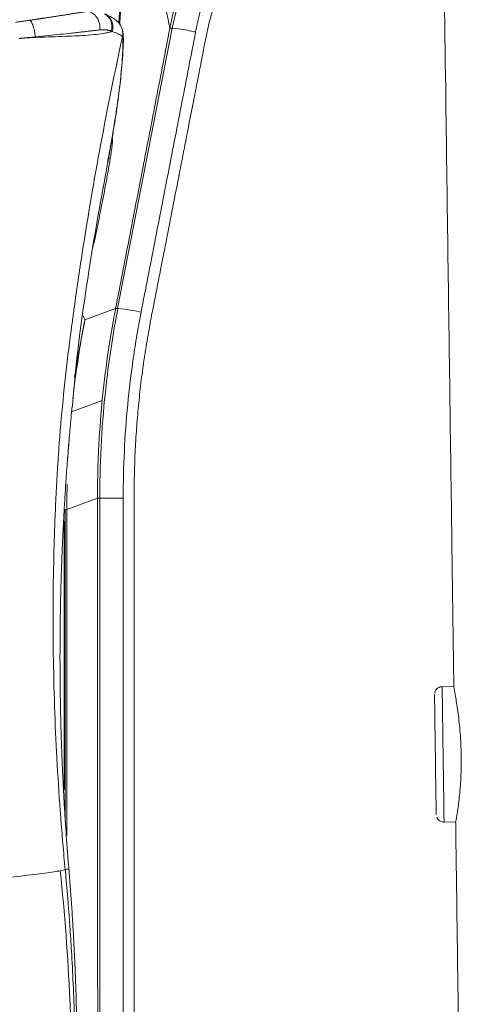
# Model space of a CAD drawing. Header units: millimetres. Extents: x -771 to 771, y -301 to 2485.
# Tile 252 of 256: x 158 to 386, y 231 to 739. Entities that reach past the tile are written whole.
import ezdxf

# ---------------------------------------------------------------- set-up
doc = ezdxf.new("R2010")
doc.units = ezdxf.units.MM
doc.layers.add('ORTHO$2', color=7, linetype='Continuous', true_color=0xffffff)

msp = doc.modelspace()

# ---------------------------------------------------------------- linework, layer by layer
at = {"layer": 'ORTHO$2', "color": 155, "linetype": 'Continuous', "lineweight": 13}
for p, q in [((209.02, 590.25), (237.15, 734.96)), ((192.18, 584.38), (208, 590.16)), ((191.28, 586.45), (192.18, 584.38)), ((201.07, 542.59), (185.29, 536.82)), ((198.63, 492.16), (182.85, 486.39)), ((199.95, 84.32), (199.79, 492.18)), ((182.85, 486.39), (181.48, 486.39)), ((182.01, 486.39), (182.01, 325.55)), ((182.85, 486.39), (182.85, 317.89)), ((181.48, 341.57), (181.48, 480.53))]:
    msp.add_line(p, q, dxfattribs=at)
at = {"layer": 'ORTHO$2', "color": 155, "linetype": 'Continuous', "lineweight": 18}
for p, q in [((382.63, 394.86), (376.63, 394.78)), ((377.58, 324.78), (383.58, 324.87))]:
    msp.add_line(p, q, dxfattribs=at)
at = {"layer": 'ORTHO$2', "color": 155, "linetype": 'Continuous', "lineweight": 13}
for centre, major_axis, ratio, start_param, end_param in [((193.76, 735.63), (1.24, -7.9), 0.761915, 1.259643, 2.942397), ((198.86, 735.14), (-2.95, -7.44), 0.88419, 1.700092, 3.072663), ((245.77, 732.9), (-9.82, 1.9), 0.082875, 4.361029, 6.195617), ((200.45, 669.25), (4.93, -0.83), 0.344661, 5.666555, 6.190207), ((217.77, 588.2), (-9.82, 1.9), 0.074971, 4.374056, 6.195672), ((680.54, 486.39), (171.54, -469.65), 0.994787, 4.166505, 4.249392), ((680.54, 486.39), (-458.13, -200.3), 0.988544, 5.667577, 5.728357), ((680.54, 486.39), (171.54, -469.65), 0.994787, 4.337884, 4.363886), ((208.58, 492.16), (-10, 0), 0.004982, 4.371837, 6.187191), ((377.11, 359.78), (-0.48, 35), 0.000413, 0, 3.141593)]:
    msp.add_ellipse(centre, major_axis=major_axis, ratio=ratio, start_param=start_param, end_param=end_param, dxfattribs=at)
at = {"layer": 'ORTHO$2', "color": 155, "linetype": 'Continuous', "lineweight": 18}
for centre, major_axis, start_param, end_param in [((373.11, 359.73), (0.42, -31), 3.140513, 6.283185), ((386.46, 359.91), (0.48, -35), 4.738798, 4.755979)]:
    msp.add_ellipse(centre, major_axis=major_axis, ratio=0.000413, start_param=start_param, end_param=end_param, dxfattribs=at)
for points, knots in [([(375.42, 925.35), (375.47, 920.99), (376.03, 880.38), (377.06, 804.35), (378.4, 705.57), (379.61, 616.7), (380.69, 537.76), (381.69, 464.06), (382.33, 416.71), (382.63, 394.86)], [0, 0, 0, 0, 0.024612, 0.229675, 0.429972, 0.58323, 0.732232, 0.876402, 1, 1, 1, 1]), ([(163.53, 739.07), (163.7, 739.09), (164.05, 739.14), (164.58, 739.22), (165.1, 739.3), (165.62, 739.38), (166.14, 739.45), (166.66, 739.53), (167.17, 739.61), (167.68, 739.68), (168.19, 739.76), (168.7, 739.83), (169.21, 739.91), (169.71, 739.99), (170.22, 740.06), (170.72, 740.14), (171.21, 740.21), (172.21, 740.36), (173.69, 740.59), (175.62, 740.88), (177.53, 741.18), (179.06, 741.41), (180.25, 741.6), (181.11, 741.73), (181.96, 741.87), (182.79, 742), (183.61, 742.12), (184.41, 742.25), (185.2, 742.37), (185.98, 742.5), (186.74, 742.62), (187.49, 742.73), (188.23, 742.85), (188.95, 742.96), (189.66, 743.08), (190.36, 743.19), (191.04, 743.29), (191.71, 743.4), (192.14, 743.47), (192.36, 743.5)], [0, 0, 0, 0, 0.015775, 0.031527, 0.047256, 0.062964, 0.078653, 0.094324, 0.109979, 0.125618, 0.141245, 0.156859, 0.172464, 0.188059, 0.203648, 0.21923, 0.234809, 0.250385, 0.312855, 0.375303, 0.437828, 0.500529, 0.530394, 0.560142, 0.589785, 0.619334, 0.6488, 0.678194, 0.707527, 0.73681, 0.766055, 0.795273, 0.824476, 0.853674, 0.882879, 0.912103, 0.941357, 0.970652, 1, 1, 1, 1]), ([(156.24, 738.01), (156.52, 738.05), (157.07, 738.13), (157.89, 738.25), (158.7, 738.37), (159.52, 738.48), (160.32, 738.6), (161.13, 738.72), (161.93, 738.83), (162.73, 738.95), (163.26, 739.03), (163.53, 739.07)], [0, 0, 0, 0, 0.11215, 0.223985, 0.33553, 0.446806, 0.557838, 0.66865, 0.779264, 0.889707, 1, 1, 1, 1]), ([(211.5, 734.03), (211.2, 735.03), (210.63, 736.43), (209.65, 737.74), (208.23, 739.13), (206, 740.65), (203.94, 741.7), (202.75, 742.18)], [0, 0, 0, 0, 0.183984, 0.298996, 0.417405, 0.683279, 1, 1, 1, 1]), ([(203.74, 665.42), (204.37, 668.7), (205.7, 675.87), (207.67, 687.31), (209.61, 700.23), (211.25, 714.33), (211.84, 723.71), (212, 728.51)], [0, 0, 0, 0, 0.139654, 0.309338, 0.509188, 0.739408, 1, 1, 1, 1]), ([(226.61, 586.68), (227.76, 592.61), (228.92, 598.57), (230.39, 606.06), (230.68, 607.54), (231.27, 610.52), (231.56, 612.01), (232.43, 616.48), (233.02, 619.46), (235.92, 634.36), (238.25, 646.27), (240.58, 658.24), (240.59, 658.27), (240.6, 658.34), (240.61, 658.38), (240.63, 658.5), (240.65, 658.57), (240.69, 658.81), (240.72, 658.96), (240.81, 659.43), (240.88, 659.74), (241.06, 660.69), (241.18, 661.33), (241.56, 663.27), (241.82, 664.6), (242.62, 668.68), (243.18, 671.52), (244.92, 680.46), (246.19, 686.93), (247.57, 693.98), (247.58, 694.02), (247.6, 694.12), (247.61, 694.17), (247.64, 694.32), (247.66, 694.41), (247.71, 694.71), (247.75, 694.9), (247.87, 695.48), (247.94, 695.87), (248.17, 697.03), (248.32, 697.8), (248.77, 700.08), (249.06, 701.59), (249.93, 706.06), (250.5, 708.96), (251.06, 711.81), (251.06, 711.83), (251.07, 711.86), (251.07, 711.88), (251.08, 711.93), (251.09, 711.96), (251.11, 712.06), (251.12, 712.13), (251.16, 712.33), (251.18, 712.46), (251.26, 712.85), (251.31, 713.11), (251.46, 713.88), (251.56, 714.39), (251.85, 715.87), (252.03, 716.82), (252.57, 719.54), (252.89, 721.19), (253.76, 725.66), (254.22, 727.99), (254.55, 729.66)], [0, 0, 0, 0, 0.125, 0.125, 0.15625, 0.15625, 0.1875, 0.1875, 0.25, 0.25, 0.5, 0.5, 0.500977, 0.500977, 0.501953, 0.501953, 0.503906, 0.503906, 0.507812, 0.507812, 0.515625, 0.515625, 0.53125, 0.53125, 0.5625, 0.5625, 0.625, 0.625, 0.75, 0.75, 0.750977, 0.750977, 0.751953, 0.751953, 0.753906, 0.753906, 0.757812, 0.757812, 0.765625, 0.765625, 0.78125, 0.78125, 0.8125, 0.8125, 0.875, 0.875, 0.875244, 0.875244, 0.875488, 0.875488, 0.875977, 0.875977, 0.876953, 0.876953, 0.878906, 0.878906, 0.882812, 0.882812, 0.890625, 0.890625, 0.90625, 0.90625, 0.9375, 0.9375, 1, 1, 1, 1]), ([(195.5, 618.2), (195.59, 618.61), (195.92, 620.09), (196.49, 622.65), (197.19, 625.89), (197.89, 629.15), (198.58, 632.42), (199.26, 635.72), (199.76, 638.21), (200.04, 639.59), (200.15, 640.15), (200.21, 640.42), (200.37, 641.26), (200.48, 641.81), (200.81, 643.47), (201.25, 645.68), (201.88, 648.97), (202.5, 652.25), (203.1, 655.49), (203.68, 658.72), (204.25, 661.93), (204.62, 664.05), (204.98, 666.17), (205.16, 667.22), (205.34, 668.27)], [0, 0, 0, 0, 0.024898, 0.089904, 0.154911, 0.219918, 0.284925, 0.349932, 0.414939, 0.43119, 0.43119, 0.447442, 0.447442, 0.479945, 0.479945, 0.544952, 0.609959, 0.674966, 0.739973, 0.80498, 0.869986, 0.934993, 0.934993, 1, 1, 1, 1]), ([(185.71, 539.58), (185.91, 542.28), (187.75, 565.65), (193.42, 606.4), (199.9, 644.22), (203.32, 661.56)], [0, 0, 0, 0, 0.065837, 0.570327, 1, 1, 1, 1]), ([(203.18, 661.82), (203.25, 662.2), (203.45, 663.22), (203.63, 664.18), (203.75, 664.79)], [0, 0, 0, 0, 0.362579, 1, 1, 1, 1]), ([(217.54, 492.57), (217.56, 500.82), (217.74, 508.72), (218.11, 516.49), (218.12, 516.74), (218.15, 517.23), (218.16, 517.48), (218.2, 518.21), (218.22, 518.71), (218.3, 520.18), (218.36, 521.16), (218.53, 524.11), (218.66, 526.07), (219.09, 531.98), (219.42, 535.93), (220.19, 543.84), (220.61, 547.76), (221.56, 555.59), (222.08, 559.49), (222.72, 563.86), (222.79, 564.33), (222.93, 565.28), (223, 565.76), (223.22, 567.19), (223.37, 568.15), (223.82, 571.03), (224.14, 572.96), (225.13, 578.79), (225.85, 582.72), (226.61, 586.68)], [0, 0, 0, 0, 0.25, 0.25, 0.257812, 0.257812, 0.265625, 0.265625, 0.28125, 0.28125, 0.3125, 0.3125, 0.375, 0.375, 0.5, 0.5, 0.625, 0.625, 0.75, 0.75, 0.765625, 0.765625, 0.78125, 0.78125, 0.8125, 0.8125, 0.875, 0.875, 1, 1, 1, 1]), ([(182.35, 500.86), (182.47, 502.62), (182.71, 506.15), (183.11, 511.44), (183.52, 516.72), (183.95, 521.99), (184.4, 527.26), (184.87, 532.51), (185.26, 536.64), (185.49, 539.01), (185.55, 539.63)], [0, 0, 0, 0, 0.136074, 0.272103, 0.408088, 0.544028, 0.679925, 0.815778, 0.951588, 1, 1, 1, 1]), ([(183.85, 300.51), (183.6, 303.55), (183.11, 309.62), (182.45, 318.74), (181.85, 327.86), (181.31, 336.98), (180.83, 346.1), (180.42, 355.23), (180.07, 364.35), (179.78, 373.48), (179.56, 382.6), (179.4, 391.73), (179.3, 400.85), (179.27, 409.97), (179.3, 419.08), (179.39, 428.19), (179.54, 437.3), (179.75, 446.4), (180.03, 455.49), (180.37, 464.58), (180.77, 473.67), (181.23, 482.74), (181.75, 491.8), (182.15, 497.84), (182.35, 500.86)], [0, 0, 0, 0, 0.045355, 0.090726, 0.136112, 0.181511, 0.226922, 0.272346, 0.31778, 0.363225, 0.408678, 0.45414, 0.499609, 0.545085, 0.590566, 0.636052, 0.681541, 0.727034, 0.772528, 0.818024, 0.863519, 0.909015, 0.954509, 1, 1, 1, 1]), ([(217.76, 109.99), (217.75, 123.75), (217.73, 138.04), (217.7, 167.74), (217.69, 183.13), (217.65, 230.96), (217.63, 265.02), (217.61, 301.31), (217.61, 301.33), (217.61, 301.39), (217.61, 301.42), (217.61, 301.51), (217.61, 301.56), (217.61, 301.74), (217.61, 301.85), (217.61, 302.2), (217.61, 302.43), (217.61, 303.13), (217.61, 303.59), (217.61, 304.98), (217.61, 305.92), (217.61, 308.72), (217.6, 310.59), (217.6, 316.25), (217.6, 320.05), (217.59, 331.58), (217.59, 339.41), (217.58, 363.32), (217.57, 379.83), (217.57, 396.93), (217.57, 396.95), (217.57, 396.98), (217.57, 396.99), (217.57, 397.04), (217.57, 397.07), (217.57, 397.15), (217.57, 397.21), (217.57, 397.39), (217.57, 397.5), (217.57, 397.85), (217.57, 398.08), (217.57, 398.78), (217.57, 399.24), (217.57, 400.62), (217.57, 401.54), (217.56, 404.26), (217.56, 406.04), (217.56, 411.32), (217.56, 414.73), (217.56, 424.63), (217.55, 430.8), (217.55, 447.98), (217.54, 457.7), (217.53, 481.61), (217.53, 490.58), (217.54, 492.57)], [0, 0, 0, 0, 0.125, 0.125, 0.25, 0.25, 0.5, 0.5, 0.500244, 0.500244, 0.500488, 0.500488, 0.500977, 0.500977, 0.501953, 0.501953, 0.503906, 0.503906, 0.507812, 0.507812, 0.515625, 0.515625, 0.53125, 0.53125, 0.5625, 0.5625, 0.625, 0.625, 0.75, 0.75, 0.750061, 0.750061, 0.750122, 0.750122, 0.750244, 0.750244, 0.750488, 0.750488, 0.750977, 0.750977, 0.751953, 0.751953, 0.753906, 0.753906, 0.757812, 0.757812, 0.765625, 0.765625, 0.78125, 0.78125, 0.8125, 0.8125, 0.875, 0.875, 1, 1, 1, 1]), ([(376.6, 394.72), (376.27, 394.74), (375.53, 394.68), (374.52, 394.2), (373.71, 393.51), (373.19, 392.78), (372.9, 392.11), (372.77, 391.68), (372.75, 391.48), (372.75, 391.47)], [0, 0, 0, 0, 0.175122, 0.406679, 0.596147, 0.756371, 0.889388, 0.994126, 1, 1, 1, 1]), ([(386.46, 358.93), (386.44, 360.53), (386.35, 364.04), (386.04, 369.41), (385.57, 374.87), (385, 379.91), (384.37, 384.44), (383.77, 388.29), (383.23, 391.37), (382.84, 393.54), (382.65, 394.65), (382.63, 394.85), (382.63, 394.86)], [0, 0, 0, 0, 0.085146, 0.188834, 0.29253, 0.397055, 0.501586, 0.607763, 0.713935, 0.820036, 0.926129, 1, 1, 1, 1]), ([(383.58, 324.87), (383.58, 324.87), (383.6, 324.87), (383.68, 325.2), (383.96, 326.65), (384.36, 329.04), (384.85, 332.28), (385.36, 336.31), (385.84, 341.02), (386.22, 346.3), (386.47, 352.26), (386.49, 356.46), (386.46, 358.76)], [0, 0, 0, 0, 0.000043, 0.108535, 0.217033, 0.325464, 0.433903, 0.543554, 0.653202, 0.763543, 0.873875, 1, 1, 1, 1]), ([(373.82, 327.29), (373.97, 326.92), (374.38, 326.21), (375.37, 325.32), (376.52, 324.86), (377.28, 324.78), (377.58, 324.78)], [0, 0, 0, 0, 0.240328, 0.521952, 0.811815, 1, 1, 1, 1]), ([(383.58, 324.87), (383.62, 322.04), (383.93, 299.27), (384.5, 257.55), (385.07, 215.72), (385.36, 193.83), (385.4, 190.89)], [0, 0, 0, 0, 0.063333, 0.50985, 0.934112, 1, 1, 1, 1]), ([(181.97, 300.33), (182.81, 300.41), (183.5, 300.47), (183.81, 300.5), (183.85, 300.51)], [0, 0, 0, 0, 0.83763, 1, 1, 1, 1]), ([(187.31, 151.79), (187.32, 152.05), (187.44, 155.4), (187.65, 161.84), (187.88, 171.13), (188.04, 180.42), (188.14, 189.7), (188.16, 198.97), (188.11, 208.25), (188, 217.51), (187.81, 226.77), (187.56, 236.02), (187.24, 245.26), (186.84, 254.5), (186.38, 263.72), (185.86, 272.94), (185.26, 282.14), (184.6, 291.33), (184.1, 297.45), (183.85, 300.51)], [0, 0, 0, 0, 0.005117, 0.067288, 0.129462, 0.191639, 0.253817, 0.315998, 0.378179, 0.440362, 0.502545, 0.564729, 0.626913, 0.689097, 0.75128, 0.813462, 0.875643, 0.937823, 1, 1, 1, 1])]:
    msp.add_open_spline(points, degree=3, knots=knots, dxfattribs=at)
at = {"layer": 'ORTHO$2', "color": 155, "linetype": 'Continuous', "lineweight": 13}
for points in [[(236, 734.86), (230.94, 759.5), (225.88, 784.13), (220.81, 808.77)], [(241.65, 752.54), (239.92, 746.76), (238.44, 740.9), (237.2, 734.96)], [(210.12, 745.05), (209.99, 742.66), (209.84, 740.22), (209.67, 737.73)], [(210.16, 737.08), (210.41, 740.67), (210.63, 744.16), (210.83, 747.55)], [(159.2, 729.71), (158.84, 729.68), (158.49, 729.64), (158.14, 729.61)], [(159.47, 729.74), (159.38, 729.73), (159.29, 729.72), (159.2, 729.71)]]:
    msp.add_open_spline(points, degree=3, dxfattribs=at)
for points, knots in [([(236, 734.86), (236.01, 734.91), (236.02, 734.95), (236.04, 735.05), (236.06, 735.19), (236.13, 735.51), (236.26, 736.16), (236.52, 737.45), (237.07, 740.04), (237.57, 742.25), (238.62, 746.65), (239.39, 749.56), (240.22, 752.46)], [0, 0, 0, 0, 0.007813, 0.007813, 0.015625, 0.03125, 0.0625, 0.125, 0.25, 0.5, 0.5, 1, 1, 1, 1]), ([(253.3, 749.75), (253.29, 749.7), (253.28, 749.66), (253.25, 749.57), (253.21, 749.45), (253.13, 749.14), (252.96, 748.54), (252.62, 747.33), (251.97, 744.91), (251.45, 742.83), (250.45, 738.64), (249.84, 735.84), (249.29, 733.01)], [0, 0, 0, 0, 0.007812, 0.007812, 0.015625, 0.03125, 0.0625, 0.125, 0.25, 0.5, 0.5, 1, 1, 1, 1]), ([(166.57, 730.46), (166.45, 731.45), (166.27, 732.55), (165.81, 734.72), (165.52, 735.78), (164.91, 737.51), (164.59, 738.18), (164, 738.98), (163.74, 739.12), (163.53, 739.07)], [0, 0, 0, 0, 0.25, 0.25, 0.5, 0.5, 0.75, 0.75, 1, 1, 1, 1]), ([(206.33, 733.31), (205.73, 733.14), (204.26, 732.74), (201.23, 732.18), (196.71, 731.6), (191.34, 731.2), (185.11, 730.9), (178.78, 730.67), (171.88, 730.42), (165.49, 730.15), (161.39, 729.87), (159.47, 729.74)], [0, 0, 0, 0, 0.062125, 0.152917, 0.272841, 0.421286, 0.524161, 0.663436, 0.789123, 0.901183, 1, 1, 1, 1]), ([(199.88, 734.11), (199.21, 734.03), (197.85, 733.87), (195.62, 733.61), (193.22, 733.34), (190.63, 733.04), (187.86, 732.73), (184.21, 732.33), (179.44, 731.8), (173.33, 731.15), (168.88, 730.69), (166.57, 730.46)], [0, 0, 0, 0, 0.077694, 0.157547, 0.239641, 0.324019, 0.410667, 0.499555, 0.652695, 0.819468, 1, 1, 1, 1]), ([(205.76, 733.51), (205.66, 733.55), (205.45, 733.62), (205.12, 733.72), (204.79, 733.81), (204.46, 733.89), (204.12, 733.96), (203.78, 734.03), (203.44, 734.08), (203.01, 734.14), (202.48, 734.18), (201.85, 734.21), (201.21, 734.21), (200.55, 734.18), (200.1, 734.13), (199.88, 734.11)], [0, 0, 0, 0, 0.066102, 0.131145, 0.19514, 0.258101, 0.320043, 0.380979, 0.440926, 0.499897, 0.602829, 0.704209, 0.804131, 0.902695, 1, 1, 1, 1]), ([(211.48, 730.38), (211.39, 730.56), (211.21, 730.94), (210.8, 731.29), (210.18, 731.65), (209.32, 732.09), (208, 732.67), (206.87, 733.1), (206.33, 733.31)], [0, 0, 0, 0, 0.132231, 0.286796, 0.372068, 0.571274, 0.795542, 1, 1, 1, 1]), ([(208, 590.16), (210.34, 602.22), (212.68, 614.28), (217.35, 638.4), (219.68, 650.46), (224.35, 674.58), (226.68, 686.64), (231.34, 710.75), (233.67, 722.81), (236, 734.86)], [0, 0, 0, 0, 0.25, 0.25, 0.5, 0.5, 0.75, 0.75, 1, 1, 1, 1]), ([(211.48, 730.38), (211.71, 731.3), (211.79, 732.34), (211.59, 733.64), (211.53, 733.88), (211.47, 734.13)], [0, 0, 0, 0, 0.81103, 0.81103, 1, 1, 1, 1]), ([(249.29, 733.01), (246.95, 720.96), (244.61, 708.9), (239.93, 684.77), (237.58, 672.71), (232.89, 648.59), (230.55, 636.52), (225.86, 612.4), (223.51, 600.33), (221.16, 588.27)], [0, 0, 0, 0, 0.25, 0.25, 0.5, 0.5, 0.75, 0.75, 1, 1, 1, 1]), ([(166.57, 730.46), (166.18, 730.42), (164.85, 730.3), (162.71, 730.13), (160.28, 729.93), (158.8, 729.79), (158.13, 729.72)], [0, 0, 0, 0, 0.140515, 0.476125, 0.764962, 1, 1, 1, 1]), ([(181.97, 300.33), (181.76, 302.5), (181.55, 304.79), (181.14, 309.29), (180.54, 316.04), (179.99, 322.79), (178.96, 336.29), (178.36, 345.29), (176.84, 372.29), (176.18, 390.29), (175.59, 426.31), (175.66, 444.33), (176.2, 466.83), (176.33, 471.33), (176.64, 480.34), (176.82, 484.95), (177.21, 493.58), (177.42, 497.78), (177.91, 506.23), (178.17, 510.44), (179.64, 531.46), (181.22, 548.09), (183.7, 568.62), (184.22, 572.67), (184.9, 577.84), (185.03, 578.85), (185.33, 581.11), (185.49, 582.31), (185.97, 585.86), (186.29, 588.22), (187.92, 600), (189.3, 609.41), (193.67, 637.72), (196.89, 656.55), (203.82, 693.79), (207.55, 712.22), (211.48, 730.38)], [0, 0, 0, 0, 0.015625, 0.015625, 0.03125, 0.0625, 0.0625, 0.125, 0.125, 0.25, 0.25, 0.375, 0.375, 0.40625, 0.40625, 0.4375, 0.4375, 0.46875, 0.46875, 0.5, 0.5, 0.625, 0.625, 0.65625, 0.65625, 0.664062, 0.664062, 0.671875, 0.671875, 0.6875, 0.6875, 0.75, 0.75, 0.875, 0.875, 1, 1, 1, 1]), ([(211.76, 726.24), (211.76, 726.32), (211.77, 726.46), (211.77, 726.67), (211.78, 726.87), (211.78, 727.07), (211.78, 727.27), (211.78, 727.46), (211.77, 727.64), (211.77, 727.83), (211.77, 728.01), (211.76, 728.18), (211.75, 728.35), (211.74, 728.51), (211.73, 728.68), (211.72, 728.83), (211.71, 728.99), (211.7, 729.13), (211.68, 729.28), (211.66, 729.42), (211.64, 729.55), (211.63, 729.69), (211.6, 729.81), (211.58, 729.93), (211.56, 730.05), (211.53, 730.17), (211.51, 730.28), (211.49, 730.35), (211.48, 730.38)], [0, 0, 0, 0, 0.038922, 0.077764, 0.116532, 0.155232, 0.193868, 0.232446, 0.270971, 0.309448, 0.347883, 0.386281, 0.424647, 0.462987, 0.501305, 0.539609, 0.577902, 0.61619, 0.654479, 0.692774, 0.731081, 0.769404, 0.80775, 0.846123, 0.88453, 0.922974, 0.961463, 1, 1, 1, 1]), ([(203.75, 664.79), (204.24, 667.38), (205.21, 672.54), (206.52, 680.02), (207.72, 687.3), (208.78, 694.34), (209.7, 701.16), (210.47, 707.76), (211.08, 714.14), (211.53, 720.32), (211.69, 724.27), (211.76, 726.24)], [0, 0, 0, 0, 0.113442, 0.226145, 0.338176, 0.449601, 0.560488, 0.670903, 0.780915, 0.890591, 1, 1, 1, 1]), ([(205.34, 668.27), (205.43, 668.83), (205.52, 669.37), (205.61, 669.97), (205.62, 670.04), (205.64, 670.17), (205.65, 670.24), (205.68, 670.43), (205.7, 670.56), (205.76, 670.95), (205.79, 671.2), (205.9, 671.94), (205.96, 672.41), (206.08, 673.32), (206.13, 673.76), (206.19, 674.28), (206.2, 674.38), (206.21, 674.53), (206.22, 674.58), (206.23, 674.68), (206.23, 674.73), (206.26, 674.98), (206.27, 675.17), (206.32, 675.72), (206.35, 676.06), (206.38, 676.69), (206.4, 676.98), (206.41, 677.51), (206.41, 677.75), (206.4, 677.96)], [0, 0, 0, 0, 0.125, 0.125, 0.140625, 0.140625, 0.15625, 0.15625, 0.1875, 0.1875, 0.25, 0.25, 0.375, 0.375, 0.5, 0.5, 0.53125, 0.53125, 0.546875, 0.546875, 0.5625, 0.5625, 0.625, 0.625, 0.75, 0.75, 0.875, 0.875, 1, 1, 1, 1]), ([(198.63, 492.16), (198.63, 496.28), (198.72, 504.53), (199.01, 512.75), (199.6, 525.06), (200.18, 533.25), (201.75, 549.59), (202.72, 557.73), (204.48, 569.92), (205.75, 578.03), (207.22, 586.12), (208, 590.16)], [0, 0, 0, 0, 0.125, 0.25, 0.25, 0.5, 0.5, 0.75, 0.75, 0.875, 1, 1, 1, 1]), ([(209.16, 590.23), (206.83, 578.15), (204.94, 566.02), (201.24, 535.08), (200.03, 516.19), (199.86, 495.53), (199.85, 493.85), (199.85, 492.18)], [0, 0, 0, 0, 0.373273, 0.373273, 0.949198, 0.949198, 1, 1, 1, 1]), ([(221.16, 588.27), (220.39, 584.31), (218.95, 576.38), (217.7, 568.42), (215.97, 556.48), (215, 548.5), (213.46, 532.49), (212.89, 524.46), (212.11, 508.37), (211.92, 500.3), (211.92, 492.21)], [0, 0, 0, 0, 0.125, 0.25, 0.25, 0.5, 0.5, 0.75, 0.75, 1, 1, 1, 1]), ([(182.96, 509.43), (183.16, 512.1), (183.36, 514.77), (183.7, 518.97), (183.82, 520.5), (183.95, 522.03)], [0, 0, 0, 0, 0.635047, 0.635047, 1, 1, 1, 1]), ([(198.77, 84.32), (198.77, 101.31), (198.76, 135.3), (198.75, 186.28), (198.73, 237.26), (198.72, 271.24), (198.71, 305.23), (198.69, 339.22), (198.67, 390.2), (198.65, 441.18), (198.64, 475.16), (198.63, 492.16)], [0, 0, 0, 0, 0.125, 0.25, 0.375, 0.5, 0.5, 0.625, 0.75, 0.875, 1, 1, 1, 1]), ([(211.92, 492.21), (211.92, 475.21), (211.93, 441.22), (211.93, 390.24), (211.94, 339.26), (211.94, 305.27), (211.94, 271.28), (211.94, 237.29), (211.94, 186.3), (211.94, 135.32), (211.94, 101.33), (211.94, 84.33)], [0, 0, 0, 0, 0.125, 0.25, 0.375, 0.5, 0.5, 0.625, 0.75, 0.875, 1, 1, 1, 1]), ([(143.03, 295.23), (147.82, 295.72), (152.77, 296.24), (162.12, 297.29), (166.5, 297.82), (173.8, 298.77), (176.7, 299.2), (180.66, 299.89), (181.71, 300.15), (181.97, 300.33)], [0, 0, 0, 0, 0.25, 0.25, 0.5, 0.5, 0.75, 0.75, 1, 1, 1, 1]), ([(181.97, 300.33), (182.19, 297.98), (182.64, 293.16), (183.28, 285.7), (183.91, 277.82), (184.61, 268.02), (185.42, 255.01), (186.23, 238.56), (186.77, 222.47), (187.09, 206.78), (187.23, 192.46), (187.16, 182.2), (187.14, 177.38)], [0, 0, 0, 0, 0.057406, 0.118202, 0.182397, 0.249997, 0.357777, 0.500002, 0.651131, 0.750004, 0.882469, 1, 1, 1, 1]), ([(185.52, 177.13), (185.55, 184.15), (185.52, 191.18), (185.25, 209.77), (184.9, 221.38), (183.38, 255.29), (181.72, 277.53), (179.41, 299.67)], [0, 0, 0, 0, 0.171976, 0.171976, 0.4546, 0.4546, 1, 1, 1, 1])]:
    msp.add_open_spline(points, degree=3, knots=knots, dxfattribs=at)
at = {"layer": 'ORTHO$2', "color": 155, "linetype": 'Continuous', "lineweight": 18}
for points, degree in [([(254.55, 729.66), (255.89, 736.41), (257.57, 743.09), (259.6, 749.69)], 3), ([(206.33, 733.31), (206.14, 733.37), (205.96, 733.44), (205.76, 733.51)], 3), ([(211.99, 728.15), (212.07, 731.9), (211.48, 734.09)], 2), ([(211.76, 726.24), (211.95, 726.88), (212.02, 727.54), (211.99, 728.2)], 3)]:
    msp.add_open_spline(points, degree=degree, dxfattribs=at)
at = {"layer": 'ORTHO$2', "color": 155, "linetype": 'Continuous', "lineweight": 13}
msp.add_rational_spline([(206.33, 733.31), (208.01, 739.57), (202.8, 742.16)], [1, 0.735641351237, 0.898469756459], degree=2, dxfattribs=at)

doc.saveas('drawing.dxf')
